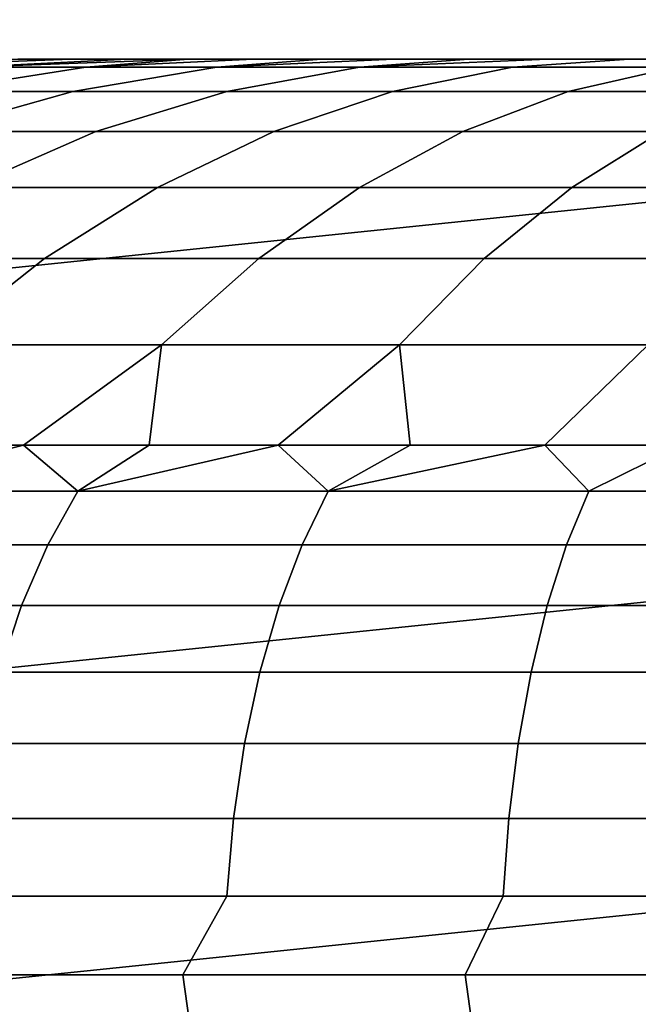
# Model space of a CAD drawing. Header units: metres. Extents: x -28 to 70, y -212 to 27.
# Tile 122 of 220: x -1.571 to -1.077, y 12.195 to 12.982. Entities that reach past the tile are written whole.
import ezdxf

# ---------------------------------------------------------------- set-up
doc = ezdxf.new("R2010")
doc.units = ezdxf.units.M
doc.layers.add('solid_10_261_012_XXX', color=7, linetype='CONTINUOUS')

msp = doc.modelspace()

# ---------------------------------------------------------------- linework, layer by layer
at = {"layer": 'solid_10_261_012_XXX'}
for points in [[(-23.260418, 14.669795, -5), (23.922382, 13.563541, -5), (24.531904, 12.427213, -5), (-23.922382, 13.563541, -5)], [(-23.922382, 13.563541, -5), (24.531904, 12.427213, -5), (25.087387, 11.263793, -5), (-24.531904, 12.427213, -5)], [(-1.024031, 13.2293, 171.197281), (-1.703701, 13.159042, 171.197281), (-1.654028, 12.775378, 172.806305), (-0.994175, 12.843586, 172.806305)], [(-1.697194, 12.94361, 208.479874), (-1.612843, 12.94361, 208.613266), (-1.484702, 12.95, 208.51767), (-1.530146, 12.95, 208.447968)], [(-1.697194, 12.94361, 208.479874), (-1.530146, 12.95, 208.447968), (-1.57231, 12.95, 208.376266)], [(-1.697194, 12.94361, 206.520126), (-1.57231, 12.95, 206.623734), (-1.530146, 12.95, 206.552032)], [(-1.612843, 12.94361, 206.386734), (-1.697194, 12.94361, 206.520126), (-1.530146, 12.95, 206.552032), (-1.484702, 12.95, 206.48233)], [(-1.612843, 12.94361, 208.613266), (-1.518033, 12.94361, 208.739441), (-1.384426, 12.95, 208.650375), (-1.436095, 12.95, 208.58519)], [(-1.612843, 12.94361, 208.613266), (-1.436095, 12.95, 208.58519), (-1.484702, 12.95, 208.51767)], [(-1.518033, 12.94361, 206.260559), (-1.612843, 12.94361, 206.386734), (-1.484702, 12.95, 206.48233), (-1.436095, 12.95, 206.41481)], [(-1.57231, 12.95, 206.623734), (-1.57231, 12.95, 208.376266), (-1.530146, 12.95, 208.447968)], [(-1.530146, 12.95, 206.552032), (-1.57231, 12.95, 206.623734), (-1.530146, 12.95, 208.447968)], [(-1.530146, 12.95, 206.552032), (-1.530146, 12.95, 208.447968), (-1.484702, 12.95, 208.51767)], [(-1.484702, 12.95, 206.48233), (-1.530146, 12.95, 206.552032), (-1.484702, 12.95, 208.51767)], [(-1.518033, 12.94361, 208.739441), (-1.413377, 12.94361, 208.857574), (-1.32979, 12.95, 208.71312), (-1.384426, 12.95, 208.650375)], [(-1.518033, 12.94361, 206.260559), (-1.436095, 12.95, 206.41481), (-1.384426, 12.95, 206.349625)], [(-1.413377, 12.94361, 206.142426), (-1.518033, 12.94361, 206.260559), (-1.384426, 12.95, 206.349625), (-1.32979, 12.95, 206.28688)], [(-1.484702, 12.95, 206.48233), (-1.484702, 12.95, 208.51767), (-1.436095, 12.95, 208.58519)], [(-1.436095, 12.95, 206.41481), (-1.484702, 12.95, 206.48233), (-1.436095, 12.95, 208.58519)], [(-1.436095, 12.95, 206.41481), (-1.436095, 12.95, 208.58519), (-1.384426, 12.95, 208.650375)], [(-1.384426, 12.95, 206.349625), (-1.436095, 12.95, 206.41481), (-1.384426, 12.95, 208.650375)], [(-1.413377, 12.94361, 208.857574), (-1.299555, 12.94361, 208.966888), (-1.212131, 12.95, 208.830688), (-1.272312, 12.95, 208.77327)], [(-1.413377, 12.94361, 208.857574), (-1.272312, 12.95, 208.77327), (-1.32979, 12.95, 208.71312)], [(-1.413377, 12.94361, 206.142426), (-1.32979, 12.95, 206.28688), (-1.272312, 12.95, 206.22673)], [(-1.299555, 12.94361, 206.033112), (-1.413377, 12.94361, 206.142426), (-1.272312, 12.95, 206.22673), (-1.212131, 12.95, 206.169312)], [(-1.384426, 12.95, 206.349625), (-1.384426, 12.95, 208.650375), (-1.32979, 12.95, 208.71312)], [(-1.32979, 12.95, 206.28688), (-1.384426, 12.95, 206.349625), (-1.32979, 12.95, 208.71312)], [(-1.32979, 12.95, 206.28688), (-1.32979, 12.95, 208.71312), (-1.272312, 12.95, 208.77327)], [(-1.272312, 12.95, 206.22673), (-1.32979, 12.95, 206.28688), (-1.272312, 12.95, 208.77327)], [(-1.299555, 12.94361, 208.966888), (-1.177305, 12.94361, 209.066711), (-1.084115, 12.95, 208.936905), (-1.14936, 12.95, 208.885269)], [(-1.299555, 12.94361, 208.966888), (-1.14936, 12.95, 208.885269), (-1.212131, 12.95, 208.830688)], [(-1.299555, 12.94361, 206.033112), (-1.212131, 12.95, 206.169312), (-1.14936, 12.95, 206.114731)], [(-1.177305, 12.94361, 205.933289), (-1.299555, 12.94361, 206.033112), (-1.14936, 12.95, 206.114731), (-1.084115, 12.95, 206.063095)], [(-1.272312, 12.95, 206.22673), (-1.272312, 12.95, 208.77327), (-1.212131, 12.95, 208.830688)], [(-1.212131, 12.95, 206.169312), (-1.272312, 12.95, 206.22673), (-1.212131, 12.95, 208.830688)], [(-1.212131, 12.95, 206.169312), (-1.14936, 12.95, 208.885269), (-1.084115, 12.95, 208.936905), (-1.14936, 12.95, 206.114731)], [(-1.212131, 12.95, 206.169312), (-1.212131, 12.95, 208.830688), (-1.14936, 12.95, 208.885269)], [(-1.04742, 12.94361, 209.156357), (-1.016554, 12.95, 208.985474), (-1.084115, 12.95, 208.936905), (-1.177305, 12.94361, 209.066711)], [(-1.04742, 12.94361, 205.843643), (-1.177305, 12.94361, 205.933289), (-1.084115, 12.95, 206.063095), (-1.016554, 12.95, 206.014526)], [(-1.14936, 12.95, 206.114731), (-1.084115, 12.95, 208.936905), (-1.016554, 12.95, 208.985474), (-1.084115, 12.95, 206.063095)], [(-1.084115, 12.95, 206.063095), (-1.016554, 12.95, 208.985474), (-0.946828, 12.95, 209.030853), (-1.016554, 12.95, 206.014526)], [(-1.744259, 12.924326, 208.703979), (-1.641723, 12.924326, 208.840424), (-1.518033, 12.94361, 208.739441), (-1.612843, 12.94361, 208.613266)], [(-1.641723, 12.924326, 206.159576), (-1.744259, 12.924326, 206.296021), (-1.612843, 12.94361, 206.386734), (-1.518033, 12.94361, 206.260559)], [(-1.641723, 12.924326, 208.840424), (-1.52854, 12.924326, 208.968185), (-1.413377, 12.94361, 208.857574), (-1.518033, 12.94361, 208.739441)], [(-1.52854, 12.924326, 206.031815), (-1.641723, 12.924326, 206.159576), (-1.518033, 12.94361, 206.260559), (-1.413377, 12.94361, 206.142426)], [(-1.52854, 12.924326, 208.968185), (-1.405444, 12.924326, 209.086411), (-1.299555, 12.94361, 208.966888), (-1.413377, 12.94361, 208.857574)], [(-1.405444, 12.924326, 205.913589), (-1.52854, 12.924326, 206.031815), (-1.413377, 12.94361, 206.142426), (-1.299555, 12.94361, 206.033112)], [(-1.405444, 12.924326, 209.086411), (-1.273233, 12.924326, 209.194366), (-1.177305, 12.94361, 209.066711), (-1.299555, 12.94361, 208.966888)], [(-1.273233, 12.924326, 205.805634), (-1.405444, 12.924326, 205.913589), (-1.299555, 12.94361, 206.033112), (-1.177305, 12.94361, 205.933289)], [(-1.273233, 12.924326, 209.194366), (-1.132764, 12.924326, 209.291321), (-1.04742, 12.94361, 209.156357), (-1.177305, 12.94361, 209.066711)], [(-1.132764, 12.924326, 205.708679), (-1.273233, 12.924326, 205.805634), (-1.177305, 12.94361, 205.933289), (-1.04742, 12.94361, 205.843643)], [(-1.132764, 12.924326, 209.291321), (-0.984949, 12.924326, 209.376663), (-0.910742, 12.94361, 209.235275), (-1.04742, 12.94361, 209.156357)], [(-0.984949, 12.924326, 205.623337), (-1.132764, 12.924326, 205.708679), (-1.04742, 12.94361, 205.843643), (-0.910742, 12.94361, 205.764725)], [(-1.763813, 12.892273, 208.940109), (-1.642213, 12.892273, 209.077362), (-1.52854, 12.924326, 208.968185), (-1.641723, 12.924326, 208.840424)], [(-1.642213, 12.892273, 205.922638), (-1.763813, 12.892273, 206.059891), (-1.641723, 12.924326, 206.159576), (-1.52854, 12.924326, 206.031815)], [(-1.642213, 12.892273, 209.077362), (-1.509962, 12.892273, 209.204391), (-1.405444, 12.924326, 209.086411), (-1.52854, 12.924326, 208.968185)], [(-1.509962, 12.892273, 205.795609), (-1.642213, 12.892273, 205.922638), (-1.52854, 12.924326, 206.031815), (-1.405444, 12.924326, 205.913589)], [(-1.509962, 12.892273, 209.204391), (-1.367919, 12.892273, 209.320374), (-1.273233, 12.924326, 209.194366), (-1.405444, 12.924326, 209.086411)], [(-1.367919, 12.892273, 205.679626), (-1.509962, 12.892273, 205.795609), (-1.405444, 12.924326, 205.913589), (-1.273233, 12.924326, 205.805634)], [(-1.367919, 12.892273, 209.320374), (-1.217005, 12.892273, 209.424545), (-1.132764, 12.924326, 209.291321), (-1.273233, 12.924326, 209.194366)], [(-1.217005, 12.892273, 205.575455), (-1.367919, 12.892273, 205.679626), (-1.273233, 12.924326, 205.805634), (-1.132764, 12.924326, 205.708679)], [(-1.217005, 12.892273, 209.424545), (-1.058197, 12.892273, 209.51622), (-0.984949, 12.924326, 209.376663), (-1.132764, 12.924326, 209.291321)], [(-1.058197, 12.892273, 205.48378), (-1.217005, 12.892273, 205.575455), (-1.132764, 12.924326, 205.708679), (-0.984949, 12.924326, 205.623337)], [(-1.753661, 12.847658, 209.184418), (-1.612435, 12.847658, 209.320068), (-1.509962, 12.892273, 209.204391), (-1.642213, 12.892273, 209.077362)], [(-1.612435, 12.847658, 205.679932), (-1.753661, 12.847658, 205.815582), (-1.642213, 12.892273, 205.922638), (-1.509962, 12.892273, 205.795609)], [(-1.612435, 12.847658, 209.320068), (-1.460752, 12.847658, 209.443909), (-1.367919, 12.892273, 209.320374), (-1.509962, 12.892273, 209.204391)], [(-1.460752, 12.847658, 205.556091), (-1.612435, 12.847658, 205.679932), (-1.509962, 12.892273, 205.795609), (-1.367919, 12.892273, 205.679626)], [(-1.460752, 12.847658, 209.443909), (-1.299596, 12.847658, 209.555145), (-1.217005, 12.892273, 209.424545), (-1.367919, 12.892273, 209.320374)], [(-1.299596, 12.847658, 205.444855), (-1.460752, 12.847658, 205.556091), (-1.367919, 12.892273, 205.679626), (-1.217005, 12.892273, 205.575455)], [(-1.299596, 12.847658, 209.555145), (-1.130011, 12.847658, 209.653061), (-1.058197, 12.892273, 209.51622), (-1.217005, 12.892273, 209.424545)], [(-1.130011, 12.847658, 205.346939), (-1.299596, 12.847658, 205.444855), (-1.217005, 12.892273, 205.575455), (-1.058197, 12.892273, 205.48378)], [(-1.130011, 12.847658, 209.653061), (-0.953098, 12.847658, 209.737), (-0.892527, 12.892273, 209.594833), (-1.058197, 12.892273, 209.51622)], [(-0.953098, 12.847658, 205.263), (-1.130011, 12.847658, 205.346939), (-1.058197, 12.892273, 205.48378), (-0.892527, 12.892273, 205.405167)], [(-1.712199, 12.790771, 209.432678), (-1.551131, 12.790771, 209.564178), (-1.460752, 12.847658, 209.443909), (-1.612435, 12.847658, 209.320068)], [(-1.551131, 12.790771, 205.435822), (-1.712199, 12.790771, 205.567322), (-1.612435, 12.847658, 205.679932), (-1.460752, 12.847658, 205.556091)], [(-1.551131, 12.790771, 209.564178), (-1.380004, 12.790771, 209.682297), (-1.299596, 12.847658, 209.555145), (-1.460752, 12.847658, 209.443909)], [(-1.380004, 12.790771, 205.317703), (-1.551131, 12.790771, 205.435822), (-1.460752, 12.847658, 205.556091), (-1.299596, 12.847658, 205.444855)], [(-1.380004, 12.790771, 209.682297), (-1.199927, 12.790771, 209.78627), (-1.130011, 12.847658, 209.653061), (-1.299596, 12.847658, 209.555145)], [(-1.199927, 12.790771, 205.21373), (-1.380004, 12.790771, 205.317703), (-1.299596, 12.847658, 205.444855), (-1.130011, 12.847658, 205.346939)], [(-1.199927, 12.790771, 209.78627), (-1.012067, 12.790771, 209.875412), (-0.953098, 12.847658, 209.737), (-1.130011, 12.847658, 209.653061)], [(-1.012067, 12.790771, 205.124588), (-1.199927, 12.790771, 205.21373), (-1.130011, 12.847658, 205.346939), (-0.953098, 12.847658, 205.263)], [(-0.994175, 12.843586, 172.806305), (-1.654028, 12.775378, 172.806305), (-1.61328, 12.460642, 174.430466), (-0.969682, 12.527169, 174.430466)], [(-1.712199, 12.790771, 205.567322), (-1.551131, 12.790771, 205.435822), (-1.638472, 12.721978, 205.319595), (-1.808609, 12.721978, 205.458496)], [(-1.551131, 12.790771, 209.564178), (-1.712199, 12.790771, 209.432678), (-1.808609, 12.721978, 209.541504), (-1.638472, 12.721978, 209.680405)], [(-1.551131, 12.790771, 205.435822), (-1.380004, 12.790771, 205.317703), (-1.457709, 12.721978, 205.194824), (-1.638472, 12.721978, 205.319595)], [(-1.380004, 12.790771, 209.682297), (-1.551131, 12.790771, 209.564178), (-1.638472, 12.721978, 209.680405), (-1.457709, 12.721978, 209.805176)], [(-1.380004, 12.790771, 205.317703), (-1.199927, 12.790771, 205.21373), (-1.267492, 12.721978, 205.084991), (-1.457709, 12.721978, 205.194824)], [(-1.199927, 12.790771, 209.78627), (-1.380004, 12.790771, 209.682297), (-1.457709, 12.721978, 209.805176), (-1.267492, 12.721978, 209.915009)], [(-1.199927, 12.790771, 205.21373), (-1.012067, 12.790771, 205.124588), (-1.069055, 12.721978, 204.990829), (-1.267492, 12.721978, 205.084991)], [(-1.012067, 12.790771, 209.875412), (-1.199927, 12.790771, 209.78627), (-1.267492, 12.721978, 209.915009), (-1.069055, 12.721978, 210.009171)], [(-1.457709, 12.721978, 209.805176), (-1.638472, 12.721978, 209.680405), (-1.665762, 12.64181, 209.833023), (-1.567927, 12.64181, 209.899872)], [(-1.638472, 12.721978, 205.319595), (-1.457709, 12.721978, 205.194824), (-1.567911, 12.64181, 205.100113), (-1.665747, 12.64181, 205.166962)], [(-1.457709, 12.721978, 209.805176), (-1.567927, 12.64181, 209.899872), (-1.467413, 12.64181, 209.962616)], [(-1.457709, 12.721978, 205.194824), (-1.467397, 12.64181, 205.037369), (-1.567911, 12.64181, 205.100113)], [(-1.267492, 12.721978, 209.915009), (-1.457709, 12.721978, 209.805176), (-1.467413, 12.64181, 209.962616), (-1.364392, 12.64181, 210.021149)], [(-1.457709, 12.721978, 205.194824), (-1.267492, 12.721978, 205.084991), (-1.364376, 12.64181, 204.978836), (-1.467397, 12.64181, 205.037369)], [(-1.267492, 12.721978, 209.915009), (-1.364392, 12.64181, 210.021149), (-1.259041, 12.64181, 210.075378)], [(-1.267492, 12.721978, 205.084991), (-1.259024, 12.64181, 204.924606), (-1.364376, 12.64181, 204.978836)], [(-1.069055, 12.721978, 210.009171), (-1.267492, 12.721978, 209.915009), (-1.259041, 12.64181, 210.075378), (-1.151538, 12.64181, 210.125214)], [(-1.267492, 12.721978, 205.084991), (-1.069055, 12.721978, 204.990829), (-1.151521, 12.64181, 204.874786), (-1.259024, 12.64181, 204.924606)], [(-1.069055, 12.721978, 210.009171), (-1.151538, 12.64181, 210.125214), (-1.042067, 12.64181, 210.170563)], [(-1.069055, 12.721978, 204.990829), (-1.04205, 12.64181, 204.829437), (-1.151521, 12.64181, 204.874786)], [(-1.714819, 12.605176, 209.860245), (-1.52435, 12.605176, 209.987518), (-1.567927, 12.64181, 209.899872), (-1.665762, 12.64181, 209.833023)], [(-1.714819, 12.605176, 205.139755), (-1.665747, 12.64181, 205.166962), (-1.567911, 12.64181, 205.100113)], [(-1.714819, 12.605176, 205.139755), (-1.567911, 12.64181, 205.100113), (-1.52435, 12.605176, 205.012482)], [(-1.52435, 12.605176, 209.987518), (-1.467413, 12.64181, 209.962616), (-1.567927, 12.64181, 209.899872)], [(-1.52435, 12.605176, 205.012482), (-1.567911, 12.64181, 205.100113), (-1.467397, 12.64181, 205.037369)], [(-1.52435, 12.605176, 209.987518), (-1.324483, 12.605176, 210.099442), (-1.364392, 12.64181, 210.021149), (-1.467413, 12.64181, 209.962616)], [(-1.52435, 12.605176, 205.012482), (-1.467397, 12.64181, 205.037369), (-1.364376, 12.64181, 204.978836)], [(-1.52435, 12.605176, 205.012482), (-1.364376, 12.64181, 204.978836), (-1.324483, 12.605176, 204.900558)], [(-1.324483, 12.605176, 210.099442), (-1.259041, 12.64181, 210.075378), (-1.364392, 12.64181, 210.021149)], [(-1.324483, 12.605176, 204.900558), (-1.364376, 12.64181, 204.978836), (-1.259024, 12.64181, 204.924606)], [(-1.324483, 12.605176, 210.099442), (-1.11645, 12.605176, 210.195343), (-1.151538, 12.64181, 210.125214), (-1.259041, 12.64181, 210.075378)], [(-1.324483, 12.605176, 204.900558), (-1.259024, 12.64181, 204.924606), (-1.151521, 12.64181, 204.874786)], [(-1.324483, 12.605176, 204.900558), (-1.151521, 12.64181, 204.874786), (-1.11645, 12.605176, 204.804657)], [(-1.11645, 12.605176, 210.195343), (-1.042067, 12.64181, 210.170563), (-1.151538, 12.64181, 210.125214)], [(-1.11645, 12.605176, 204.804657), (-1.151521, 12.64181, 204.874786), (-1.04205, 12.64181, 204.829437)], [(-0.901534, 12.605176, 210.274643), (-1.042067, 12.64181, 210.170563), (-1.11645, 12.605176, 210.195343)], [(-0.901534, 12.605176, 204.725357), (-1.11645, 12.605176, 204.804657), (-1.04205, 12.64181, 204.829437), (-0.930798, 12.64181, 204.788651)], [(-1.714819, 12.605176, 205.139755), (-1.52435, 12.605176, 205.012482), (-1.54843, 12.562166, 204.97319), (-1.741907, 12.562166, 205.102463)], [(-1.52435, 12.605176, 209.987518), (-1.714819, 12.605176, 209.860245), (-1.741907, 12.562166, 209.897537), (-1.54843, 12.562166, 210.02681)], [(-1.52435, 12.605176, 205.012482), (-1.324483, 12.605176, 204.900558), (-1.345405, 12.562166, 204.859497), (-1.54843, 12.562166, 204.97319)], [(-1.324483, 12.605176, 210.099442), (-1.52435, 12.605176, 209.987518), (-1.54843, 12.562166, 210.02681), (-1.345405, 12.562166, 210.140503)], [(-1.324483, 12.605176, 204.900558), (-1.11645, 12.605176, 204.804657), (-1.134086, 12.562166, 204.76207), (-1.345405, 12.562166, 204.859497)], [(-1.11645, 12.605176, 210.195343), (-1.324483, 12.605176, 210.099442), (-1.345405, 12.562166, 210.140503), (-1.134086, 12.562166, 210.23793)], [(-1.11645, 12.605176, 204.804657), (-0.901534, 12.605176, 204.725357), (-0.915775, 12.562166, 204.681534), (-1.134086, 12.562166, 204.76207)], [(-0.901534, 12.605176, 210.274643), (-1.11645, 12.605176, 210.195343), (-1.134086, 12.562166, 210.23793), (-0.915775, 12.562166, 210.318466)], [(-1.741907, 12.562166, 205.102463), (-1.54843, 12.562166, 204.97319), (-1.56949, 12.5137, 204.938828), (-1.765599, 12.5137, 205.069855)], [(-1.54843, 12.562166, 210.02681), (-1.741907, 12.562166, 209.897537), (-1.765599, 12.5137, 209.930145), (-1.56949, 12.5137, 210.061172)], [(-1.54843, 12.562166, 204.97319), (-1.345405, 12.562166, 204.859497), (-1.363705, 12.5137, 204.823578), (-1.56949, 12.5137, 204.938828)], [(-1.345405, 12.562166, 210.140503), (-1.54843, 12.562166, 210.02681), (-1.56949, 12.5137, 210.061172), (-1.363705, 12.5137, 210.176422)], [(-1.345405, 12.562166, 204.859497), (-1.134086, 12.562166, 204.76207), (-1.149511, 12.5137, 204.724838), (-1.363705, 12.5137, 204.823578)], [(-1.134086, 12.562166, 210.23793), (-1.345405, 12.562166, 210.140503), (-1.363705, 12.5137, 210.176422), (-1.149511, 12.5137, 210.275162)], [(-1.134086, 12.562166, 204.76207), (-0.915775, 12.562166, 204.681534), (-0.928231, 12.5137, 204.643204), (-1.149511, 12.5137, 204.724838)], [(-0.915775, 12.562166, 210.318466), (-1.134086, 12.562166, 210.23793), (-1.149511, 12.5137, 210.275162), (-0.928231, 12.5137, 210.356796)], [(-0.969682, 12.527169, 174.430466), (-1.61328, 12.460642, 174.430466), (-1.58153, 12.215415, 176.066772), (-0.950599, 12.280634, 176.066772)], [(-1.765599, 12.5137, 205.069855), (-1.56949, 12.5137, 204.938828), (-1.587197, 12.460546, 204.909927), (-1.785519, 12.460546, 205.04245)], [(-1.56949, 12.5137, 210.061172), (-1.765599, 12.5137, 209.930145), (-1.785519, 12.460546, 209.95755), (-1.587197, 12.460546, 210.090073)], [(-1.56949, 12.5137, 204.938828), (-1.363705, 12.5137, 204.823578), (-1.37909, 12.460546, 204.793381), (-1.587197, 12.460546, 204.909927)], [(-1.363705, 12.5137, 210.176422), (-1.56949, 12.5137, 210.061172), (-1.587197, 12.460546, 210.090073), (-1.37909, 12.460546, 210.206619)], [(-1.363705, 12.5137, 204.823578), (-1.149511, 12.5137, 204.724838), (-1.16248, 12.460546, 204.693527), (-1.37909, 12.460546, 204.793381)], [(-1.149511, 12.5137, 210.275162), (-1.363705, 12.5137, 210.176422), (-1.37909, 12.460546, 210.206619), (-1.16248, 12.460546, 210.306473)], [(-1.149511, 12.5137, 204.724838), (-0.928231, 12.5137, 204.643204), (-0.938703, 12.460546, 204.610977), (-1.16248, 12.460546, 204.693527)], [(-0.928231, 12.5137, 210.356796), (-1.149511, 12.5137, 210.275162), (-1.16248, 12.460546, 210.306473), (-0.938703, 12.460546, 210.389023)], [(-1.587197, 12.460546, 204.909927), (-1.37909, 12.460546, 204.793381), (-1.391316, 12.403551, 204.769394), (-1.601269, 12.403551, 204.886963)], [(-1.37909, 12.460546, 210.206619), (-1.587197, 12.460546, 210.090073), (-1.601269, 12.403551, 210.113037), (-1.391316, 12.403551, 210.230606)], [(-1.37909, 12.460546, 204.793381), (-1.16248, 12.460546, 204.693527), (-1.172786, 12.403551, 204.66864), (-1.391316, 12.403551, 204.769394)], [(-1.16248, 12.460546, 210.306473), (-1.37909, 12.460546, 210.206619), (-1.391316, 12.403551, 210.230606), (-1.172786, 12.403551, 210.33136)], [(-1.16248, 12.460546, 204.693527), (-0.938703, 12.460546, 204.610977), (-0.947025, 12.403551, 204.585358), (-1.172786, 12.403551, 204.66864)], [(-0.938703, 12.460546, 210.389023), (-1.16248, 12.460546, 210.306473), (-1.172786, 12.403551, 210.33136), (-0.947025, 12.403551, 210.414642)], [(-24.531904, 12.427213, -5), (25.087387, 11.263793, -5), (25.587807, 10.075421, -5), (-25.087387, 11.263793, -5)], [(-1.601269, 12.403551, 204.886963), (-1.391316, 12.403551, 204.769394), (-1.40019, 12.343621, 204.751968), (-1.611482, 12.343621, 204.8703)], [(-1.391316, 12.403551, 210.230606), (-1.601269, 12.403551, 210.113037), (-1.611482, 12.343621, 210.1297), (-1.40019, 12.343621, 210.248032)], [(-1.391316, 12.403551, 204.769394), (-1.172786, 12.403551, 204.66864), (-1.180266, 12.343621, 204.650589), (-1.40019, 12.343621, 204.751968)], [(-1.172786, 12.403551, 210.33136), (-1.391316, 12.403551, 210.230606), (-1.40019, 12.343621, 210.248032), (-1.180266, 12.343621, 210.349411)], [(-1.172786, 12.403551, 204.66864), (-0.947025, 12.403551, 204.585358), (-0.953065, 12.343621, 204.566772), (-1.180266, 12.343621, 204.650589)], [(-0.947025, 12.403551, 210.414642), (-1.172786, 12.403551, 210.33136), (-1.180266, 12.343621, 210.349411), (-0.953065, 12.343621, 210.433228)], [(-1.611482, 12.343621, 204.8703), (-1.40019, 12.343621, 204.751968), (-1.40557, 12.281708, 204.741409), (-1.617673, 12.281708, 204.860199)], [(-1.40019, 12.343621, 210.248032), (-1.611482, 12.343621, 210.1297), (-1.617673, 12.281708, 210.139801), (-1.40557, 12.281708, 210.258591)], [(-1.40019, 12.343621, 204.751968), (-1.180266, 12.343621, 204.650589), (-1.184801, 12.281708, 204.639633), (-1.40557, 12.281708, 204.741409)], [(-1.180266, 12.343621, 210.349411), (-1.40019, 12.343621, 210.248032), (-1.40557, 12.281708, 210.258591), (-1.184801, 12.281708, 210.360367)], [(-1.180266, 12.343621, 204.650589), (-0.953065, 12.343621, 204.566772), (-0.956727, 12.281708, 204.555496), (-1.184801, 12.281708, 204.639633)], [(-0.953065, 12.343621, 210.433228), (-1.180266, 12.343621, 210.349411), (-1.184801, 12.281708, 210.360367), (-0.956727, 12.281708, 210.444504)], [(-1.40557, 12.281708, 210.258591), (-1.617673, 12.281708, 210.139801), (-1.656854, 12.218858, 210.120087), (-1.440652, 12.218858, 210.244904)], [(-1.40557, 12.281708, 204.741409), (-1.44064, 12.218858, 204.755081), (-1.656842, 12.218858, 204.879913), (-1.617673, 12.281708, 204.860199)], [(-0.950599, 12.280634, 176.066772), (-1.58153, 12.215415, 176.066772), (-1.558839, 12.040151, 177.712189), (-0.93696, 12.104434, 177.712189)], [(-1.184801, 12.281708, 210.360367), (-1.40557, 12.281708, 210.258591), (-1.440652, 12.218858, 210.244904), (-1.215108, 12.218858, 210.351929)], [(-1.184801, 12.281708, 204.639633), (-1.215095, 12.218858, 204.648056), (-1.44064, 12.218858, 204.755081), (-1.40557, 12.281708, 204.741409)], [(-0.956727, 12.281708, 210.444504), (-1.184801, 12.281708, 210.360367), (-1.215108, 12.218858, 210.351929), (-0.981683, 12.218858, 210.44046)], [(-0.956727, 12.281708, 204.555496), (-0.98167, 12.218858, 204.55954), (-1.215095, 12.218858, 204.648056), (-1.184801, 12.281708, 204.639633)], [(-1.656854, 12.218858, 210.120087), (-1.612453, 11.891173, 210.147644), (-1.398469, 11.918233, 210.266632), (-1.440652, 12.218858, 210.244904)], [(-1.656842, 12.218858, 204.879913), (-1.44064, 12.218858, 204.755081), (-1.398465, 11.918234, 204.733368), (-1.612445, 11.891174, 204.852356)], [(-1.440652, 12.218858, 210.244904), (-1.398469, 11.918233, 210.266632), (-1.176658, 11.942172, 210.368011), (-1.215108, 12.218858, 210.351929)], [(-1.44064, 12.218858, 204.755081), (-1.215095, 12.218858, 204.648056), (-1.176655, 11.942172, 204.631989), (-1.398465, 11.918234, 204.733368)], [(-1.215108, 12.218858, 210.351929), (-1.176658, 11.942172, 210.368011), (-0.948568, 11.96245, 210.451309), (-0.981683, 12.218858, 210.44046)], [(-1.215095, 12.218858, 204.648056), (-0.98167, 12.218858, 204.55954), (-0.948569, 11.96245, 204.548691), (-1.176655, 11.942172, 204.631989)], [(-1.58153, 12.215415, 176.066772), (-2.208267, 12.117804, 176.066772), (-2.176584, 11.943939, 177.712189), (-1.558839, 12.040151, 177.712189)]]:
    msp.add_3dface(points, dxfattribs=at)

doc.saveas('drawing.dxf')
